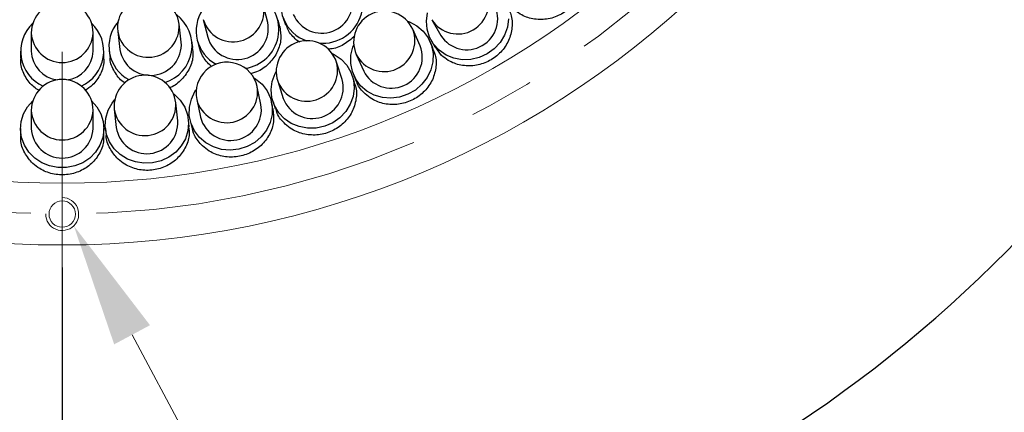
# Model space of a CAD drawing. Header units: millimetres. Extents: x -201 to 202, y 143 to 428.
# Tile 10 of 21: x 80 to 104, y 300 to 309. Entities that reach past the tile are written whole.
import ezdxf
from ezdxf import colors
from ezdxf.entities.mleader import LeaderData, LeaderLine
from ezdxf.math import Vec2, Vec3

# ---------------------------------------------------------------- set-up
doc = ezdxf.new("R2010")
doc.units = ezdxf.units.MM
doc.header["$LTSCALE"] = 0.25
doc.linetypes.add('CENTER', pattern=[50.8, 31.75, -6.35, 6.35, -6.35])
for name, color, linetype, lineweight in [('BASE', 7, 'Continuous', 20), ('CENTER', 1, 'CENTER', 9), ('DIMENSION', 6, 'Continuous', 9)]:
    doc.layers.add(name, color=color, linetype=linetype, lineweight=lineweight)
doc.layers.add('PCB ASSY', color=7, linetype='Continuous')
doc.styles.add('VS Standard', font='msgothic.ttc', dxfattribs={"height": 3})
doc.dimstyles.new('VS Standard x0.5', dxfattribs={"dimtxt": 3, "dimasz": 3, "dimexe": 0.5, "dimexo": 0.8, "dimgap": 0.5, "dimtad": 3, "dimlfac": 2, "dimrnd": 0.0001, "dimzin": 9, "dimdsep": 46, "dimtxsty": 'VS Standard', "dimcen": 0, "dimaunit": 1, "dimadec": 0, "dimazin": 2, "dimtfac": 1, "dimtmove": 0, "dimatfit": 3, "dimfxl": 1, "dimtolj": 1, "dimtzin": 0, "dimarcsym": 0})

# ---------------------------------------------------------------- blocks, each defined once
blk = doc.blocks.new('*D288')
at = {"layer": 'Defpoints', "color": 0}
for p in [(81.484, 352), (62.215, 337.375), (63.081, 336.875), (49.874, 320.676), (81.484, 300.5)]:
    blk.add_point(p, dxfattribs=at)
at = {"layer": 'DIMENSION', "color": 0, "lineweight": -2}
for p, q in [((61.522, 337.775), (53.253, 342.549)), ((81.484, 299.7), (81.484, 293.653))]:
    blk.add_line(p, q, dxfattribs=at)
blk.add_arc((81.484, 326.25), 32.098, 155.3571, 264.6429, dxfattribs=at)
at = {"layer": 'DIMENSION', "color": 0}
for points in [[(52.754, 339.404), (51.865, 339.863), (53.686, 342.299)], [(78.464, 293.793), (78.51, 294.792), (81.484, 294.153)]]:
    blk.add_solid(points, dxfattribs=at)
at = {"layer": 'DIMENSION', "color": 0, "insert": (55.465, 311.228), "char_height": 3, "attachment_point": 5, "rotation": 300, "style": 'VS Standard'}
blk.add_mtext('\\A1;120%%d', dxfattribs=at)
blk = doc.blocks.new('*D289')
at = {"layer": 'Defpoints', "color": 0}
for p in [(100.753, 337.375), (99.887, 336.875), (81.484, 305), (81.484, 304), (102.197, 301.565)]:
    blk.add_point(p, dxfattribs=at)
at = {"layer": 'DIMENSION', "color": 0, "lineweight": -2}
for p, q in [((101.446, 337.775), (109.823, 342.612)), ((81.484, 303.2), (81.484, 293.526))]:
    blk.add_line(p, q, dxfattribs=at)
blk.add_arc((81.484, 326.25), 32.224, 275.3361, 24.6639, dxfattribs=at)
at = {"layer": 'DIMENSION', "color": 0}
for points in [[(111.212, 339.927), (110.324, 339.467), (109.39, 342.362)], [(84.457, 294.665), (84.504, 293.666), (81.484, 294.026)]]:
    blk.add_solid(points, dxfattribs=at)
at = {"layer": 'DIMENSION', "color": 0, "insert": (107.612, 311.165), "char_height": 3, "attachment_point": 5, "rotation": 60, "style": 'VS Standard'}
blk.add_mtext('\\A1;120%%d', dxfattribs=at)

msp = doc.modelspace()

# ---------------------------------------------------------------- linework, layer by layer
at = {"layer": 'BASE'}
for centre, radius in [((81.4837, 326.2501), 22.5), ((81.4837, 326.2501), 21), ((81.4837, 304.5001), 0.32)]:
    msp.add_circle(centre, radius, dxfattribs=at)
msp.add_arc((81.4837, 304.5001), 0.4, 179.47313, 90, dxfattribs=at)
at = {"layer": 'CENTER'}
for p, q in [((81.4837, 300.5001), (81.4837, 352.0001)), ((81.4837, 304.0001), (81.4837, 305.0001))]:
    msp.add_line(p, q, dxfattribs=at)
msp.add_circle((81.4837, 326.2501), 21.75, dxfattribs=at)
at = {"layer": 'PCB ASSY'}
for p, q in [((86.4707, 309.1511), (86.3651, 309.5794)), ((86.8475, 309.2519), (86.9069, 309.095)), ((84.3733, 308.6746), (84.3201, 309.1126)), ((84.9087, 309.2205), (85.0143, 308.7921)), ((86.7657, 309.0511), (86.7256, 309.2139)), ((90.4511, 309.2181), (90.6717, 308.836)), ((80.7337, 308.8957), (80.7337, 308.4545)), ((82.2337, 308.4545), (82.2337, 308.8957)), ((82.831, 308.9318), (82.8842, 308.4938)), ((90.1715, 308.5811), (89.992, 308.9842)), ((84.6541, 308.5397), (84.6339, 308.7063)), ((84.7594, 308.7293), (84.7996, 308.5664)), ((87.2487, 308.6708), (87.1696, 308.7244)), ((90.4796, 308.5344), (90.4113, 308.6879)), ((90.4444, 308.7048), (90.5284, 308.5593)), ((90.6925, 308.3527), (90.5352, 308.5642)), ((80.4712, 308.4545), (80.4712, 308.2867)), ((82.4962, 308.2867), (82.4962, 308.4545)), ((82.6236, 308.4622), (82.6439, 308.2957)), ((88.6217, 308.3741), (88.8011, 307.971)), ((88.2769, 307.7698), (88.1406, 308.1894)), ((88.5785, 307.6911), (88.5266, 307.8509)), ((88.5613, 307.8643), (88.6297, 307.7108)), ((86.308, 307.161), (86.2163, 307.5925)), ((86.714, 307.7259), (86.8504, 307.3063)), ((84.2862, 306.7613), (84.2401, 307.2)), ((84.7491, 307.2807), (84.8408, 306.8491)), ((86.5997, 307.0512), (86.5648, 307.2155)), ((86.6007, 307.2252), (86.6526, 307.0653)), ((80.7337, 307.0163), (80.7337, 306.5751)), ((82.2337, 306.5751), (82.2337, 307.0163)), ((82.7483, 307.0433), (82.7944, 306.6045)), ((84.5649, 306.6216), (84.5473, 306.7887)), ((84.584, 306.7945), (84.619, 306.6301)), ((80.4712, 306.5751), (80.4712, 306.407)), ((82.4962, 306.407), (82.4962, 306.5751)), ((82.5334, 306.577), (82.5509, 306.4099))]:
    msp.add_line(p, q, dxfattribs=at)
at = {"layer": 'PCB ASSY', "flags": 128}
for points in [[(92.3185, 309.2375), (92.2912, 309.0359), (92.2215, 308.842), (92.1125, 308.6642), (91.9689, 308.5103), (91.797, 308.3871), (91.6043, 308.2998), (91.3992, 308.2524), (91.1907, 308.2469), (90.9879, 308.2835), (90.7997, 308.3606), (90.6343, 308.4749), (90.4989, 308.6214), (90.3995, 308.7937), (90.3403, 308.9842), (90.324, 309.1846), (90.3513, 309.3862)], [(89.8619, 309.1836), (89.9147, 309.1637), (90.0938, 309.0673), (90.2464, 308.9363), (90.3657, 308.7765), (90.4466, 308.5948), (90.4856, 308.3992), (90.4808, 308.1981), (90.4326, 308.0005), (90.3431, 307.815), (90.216, 307.6495), (90.0571, 307.5115), (89.8733, 307.4069), (89.6725, 307.3403), (89.4636, 307.3145), (89.2557, 307.3308), (89.0579, 307.3884), (88.8787, 307.4848), (88.7262, 307.6158), (88.6068, 307.7757), (88.5259, 307.9574), (88.487, 308.153), (88.4918, 308.354), (88.54, 308.5516), (88.5606, 308.6042)], [(88.032, 308.4013), (88.0825, 308.376), (88.2506, 308.2614), (88.3886, 308.1152), (88.4906, 307.9438), (88.5521, 307.7546), (88.5703, 307.556), (88.5446, 307.3566), (88.476, 307.1651), (88.3675, 306.9899), (88.2239, 306.8387), (88.0514, 306.718), (87.8577, 306.6332), (87.651, 306.5879), (87.4406, 306.5841), (87.2355, 306.6221), (87.0448, 306.7001), (86.8767, 306.8146), (86.7387, 306.9609), (86.6367, 307.1323), (86.5753, 307.3215), (86.557, 307.5201), (86.5827, 307.7195), (86.6513, 307.911), (86.6773, 307.9611)], [(86.1305, 307.8146), (86.178, 307.7842), (86.3332, 307.6527), (86.4552, 307.4928), (86.5387, 307.3117), (86.58, 307.1171), (86.5774, 306.9176), (86.531, 306.722), (86.4428, 306.5387), (86.3166, 306.3759), (86.1579, 306.2405), (85.9738, 306.1385), (85.7722, 306.0744), (85.562, 306.0509), (85.3523, 306.0692), (85.1523, 306.1284), (84.9708, 306.2259), (84.8156, 306.3574), (84.6936, 306.5172), (84.6101, 306.6984), (84.5688, 306.8929), (84.5714, 307.0924), (84.6178, 307.288), (84.706, 307.4713), (84.7371, 307.5184)], [(84.178, 307.4299), (84.205, 307.4088), (84.3483, 307.2658), (84.4567, 307.0978), (84.5256, 306.9118), (84.5519, 306.716), (84.5347, 306.5187), (84.4745, 306.3285), (84.3741, 306.1536), (84.2377, 306.0015), (84.0712, 305.8788), (83.8818, 305.7908), (83.6777, 305.7413), (83.4677, 305.7324), (83.2608, 305.7645), (83.0659, 305.8362), (82.8916, 305.9444), (82.7451, 306.0844), (82.633, 306.2503), (82.5601, 306.4349), (82.5294, 306.6301), (82.5423, 306.8276), (82.5983, 307.0189), (82.6949, 307.1956), (82.7613, 307.281)], [(82.1959, 307.2513), (82.3249, 307.1046), (82.4223, 306.9319), (82.4801, 306.7441), (82.4959, 306.5492), (82.4689, 306.3554), (82.4003, 306.1708), (82.293, 306.0034), (82.1516, 305.86), (81.982, 305.7468), (81.7914, 305.6686), (81.5877, 305.6287), (81.3797, 305.6287), (81.1761, 305.6686), (80.9854, 305.7468), (80.8158, 305.86), (80.6744, 306.0034), (80.5672, 306.1708), (80.4986, 306.3554), (80.4716, 306.5492), (80.4873, 306.7441), (80.5451, 306.9319), (80.6425, 307.1046), (80.7715, 307.2513)]]:
    msp.add_lwpolyline(points, dxfattribs=at)
at = {"layer": 'PCB ASSY'}
for centre, radius, start, end in [((87.8105, 309.6169), 0.9697, 264.03629, 65.00177), ((87.7061, 309.5771), 0.9163, 153.17005, 251.61011), ((91.084, 309.6219), 0.7507, 212.53765, 27.46235), ((83.5756, 309.0222), 0.75, 6.92308, 186.92308), ((85.7907, 308.979), 0.9506, 278.42121, 59.5664), ((87.7824, 309.642), 0.7507, 203.30688, 18.23158), ((81.4837, 308.8957), 0.75, 0, 180), ((85.629, 309.4322), 0.7507, 196.38381, 11.3085), ((91.3046, 309.2398), 0.7507, 212.53765, 27.46235), ((83.6992, 308.5884), 0.9355, 287.30684, 53.6028), ((85.65, 308.9487), 0.9154, 146.21733, 242.09728), ((89.3068, 308.6791), 0.75, 24, 204), ((81.4006, 308.4521), 0.9254, 132.83115, 245.87035), ((81.5668, 308.4521), 0.9254, 294.12965, 47.16885), ((83.5356, 308.5719), 0.917, 139.31347, 241.9597), ((83.5716, 309.0552), 0.7507, 189.46073, 4.38542), ((85.7346, 309.0038), 0.7507, 196.38381, 11.3085), ((81.4837, 308.9289), 0.7507, 182.53765, 357.46235), ((89.2933, 308.7095), 0.7507, 206.53765, 21.46235), ((83.6248, 308.6172), 0.7507, 189.46073, 4.38542), ((87.4273, 307.9577), 0.75, 18, 198), ((89.4728, 308.3064), 0.7507, 206.53765, 21.46235), ((81.4507, 308.4704), 0.7171, 181.27341, 263.60295), ((81.5094, 308.4771), 0.7247, 276.91468, 358.20896), ((85.4827, 307.4366), 0.75, 12, 192), ((87.417, 307.9893), 0.7507, 200.53765, 15.46235), ((83.4942, 307.1217), 0.75, 6, 186), ((81.4837, 307.0163), 0.75, 0, 180), ((85.4758, 307.4691), 0.7507, 194.53765, 9.46235), ((87.5534, 307.5697), 0.7507, 200.53765, 15.46235), ((83.4907, 307.1547), 0.7507, 188.53765, 3.46235), ((85.5675, 307.0375), 0.7507, 194.53765, 9.46235), ((81.4837, 307.0495), 0.7507, 182.53765, 357.46235), ((83.5369, 306.7159), 0.7507, 188.53765, 3.46235), ((81.4837, 306.6083), 0.7507, 182.53765, 357.46235)]:
    msp.add_arc(centre, radius, start, end, dxfattribs=at)
for points, knots in [([(93.9607, 310.7868), (93.9723, 310.7749), (94.0585, 310.6867), (94.1311, 310.4548), (94.1519, 310.1283), (94.0514, 309.8024), (93.8511, 309.5229), (93.5708, 309.3192), (93.2423, 309.2145), (92.9044, 309.2217), (92.6283, 309.3205), (92.493, 309.4312), (92.4409, 309.4739)], [0, 0, 0, 0, 0.017679, 0.131533, 0.2453916, 0.3592653, 0.4731416, 0.587005, 0.7008596, 0.8147224, 0.9285983, 1, 1, 1, 1]), ([(92.276, 309.5691), (92.3175, 309.4859), (92.407, 309.3065), (92.412, 308.9869), (92.3136, 308.6663), (92.1101, 308.3892), (91.8278, 308.189), (91.4972, 308.0876), (91.1575, 308.0977), (90.8803, 308.1984), (90.7447, 308.3097), (90.6925, 308.3527)], [0, 0, 0, 0, 0.1018812, 0.2196239, 0.3373814, 0.4551471, 0.5729027, 0.6906456, 0.808392, 0.9261529, 1, 1, 1, 1]), ([(86.7619, 309.0507), (86.7779, 308.9522), (86.8111, 308.7476), (86.7195, 308.433), (86.5282, 308.1595), (86.292, 307.971), (86.116, 307.9235), (86.0501, 307.9057)], [0, 0, 0, 0, 0.2050291, 0.4259215, 0.6468486, 0.8677916, 1, 1, 1, 1]), ([(87.1696, 308.7244), (87.0894, 308.8008), (86.9754, 308.9094), (86.9328, 309.0562), (86.9202, 309.0996)], [0, 0, 0, 0, 0.703645, 1, 1, 1, 1]), ([(88.5826, 308.8197), (88.4971, 308.7474), (88.3259, 308.6025), (88.0859, 308.5047), (87.9547, 308.5063), (87.9362, 308.5066)], [0, 0, 0, 0, 0.46110986, 0.92381324, 1, 1, 1, 1]), ([(84.6402, 308.5384), (84.6494, 308.4765), (84.6742, 308.3086), (84.5876, 308.0315), (84.3961, 307.7657), (84.2104, 307.6036), (84.0913, 307.5679), (84.0807, 307.5648)], [0, 0, 0, 0, 0.1587856, 0.4303435, 0.701936, 0.9735628, 1, 1, 1, 1]), ([(85.0954, 308.0901), (85.0172, 308.1685), (84.8795, 308.3064), (84.8306, 308.4903), (84.8095, 308.5697)], [0, 0, 0, 0, 0.5680061, 1, 1, 1, 1]), ([(90.4666, 308.5289), (90.4932, 308.4739), (90.5663, 308.3223), (90.5647, 308.0353), (90.4669, 307.7176), (90.2615, 307.4434), (89.9777, 307.2466), (89.6454, 307.1484), (89.3041, 307.1614), (89.0258, 307.2641), (88.8897, 307.3762), (88.8372, 307.4194)], [0, 0, 0, 0, 0.0695683, 0.1915456, 0.3135354, 0.4355381, 0.5575353, 0.6795176, 0.8014978, 0.9234917, 1, 1, 1, 1]), ([(80.914, 307.5036), (80.8743, 307.5294), (80.741, 307.6163), (80.5785, 307.8314), (80.472, 308.0829), (80.4823, 308.2382), (80.4855, 308.2865)], [0, 0, 0, 0, 0.1472166, 0.4950189, 0.8428224, 1, 1, 1, 1]), ([(82.4859, 308.2859), (82.4891, 308.261), (82.5056, 308.1301), (82.4198, 307.8957), (82.2626, 307.644), (82.1029, 307.5433), (82.0385, 307.5027)], [0, 0, 0, 0, 0.0804612, 0.4239814, 0.7675253, 1, 1, 1, 1]), ([(83.0091, 307.6753), (82.9929, 307.6861), (82.8845, 307.7584), (82.7474, 307.9548), (82.6444, 308.1672), (82.6487, 308.2847), (82.6492, 308.2957)], [0, 0, 0, 0, 0.0771252, 0.5161138, 0.9551045, 1, 1, 1, 1]), ([(88.568, 307.6868), (88.5801, 307.6605), (88.6367, 307.537), (88.6276, 307.2822), (88.5323, 306.9676), (88.3254, 306.6959), (88.0408, 306.5022), (87.7072, 306.4071), (87.3646, 306.4229), (87.0851, 306.5275), (86.9484, 306.6404), (86.8957, 306.6838)], [0, 0, 0, 0, 0.0342878, 0.1608912, 0.2875022, 0.4141295, 0.5407574, 0.6673701, 0.7939749, 0.9205906, 1, 1, 1, 1]), ([(88.8372, 307.4194), (88.758, 307.4977), (88.6696, 307.5852), (88.6386, 307.7005), (88.6354, 307.7125)], [0, 0, 0, 0, 0.8955336, 1, 1, 1, 1]), ([(86.598, 307.0511), (86.61, 306.9475), (86.6344, 306.7371), (86.5272, 306.4236), (86.3241, 306.1554), (86.0382, 305.9641), (85.7041, 305.8717), (85.3605, 305.8899), (85.0799, 305.9964), (84.9424, 306.11), (84.8894, 306.1538)], [0, 0, 0, 0, 0.1275482, 0.2591874, 0.3908438, 0.5225073, 0.654158, 0.7857958, 0.9174394, 1, 1, 1, 1]), ([(86.8957, 306.6838), (86.8194, 306.7641), (86.7114, 306.8778), (86.6763, 307.0258), (86.666, 307.0693)], [0, 0, 0, 0, 0.7065402, 1, 1, 1, 1]), ([(84.552, 306.6209), (84.5596, 306.5504), (84.5788, 306.3732), (84.4785, 306.0938), (84.2781, 305.8274), (83.992, 305.6381), (83.6583, 305.5482), (83.3127, 305.5675), (83.0348, 305.6787), (82.8008, 305.8545), (82.6356, 306.0866), (82.5447, 306.2978), (82.5522, 306.407), (82.5524, 306.4099)], [0, 0, 0, 0, 0.07095527, 0.1783001, 0.28565689, 0.39302403, 0.50038493, 0.60773295, 0.7150806, 0.78239816, 0.88975664, 0.99711554, 1, 1, 1, 1]), ([(84.8894, 306.1538), (84.8148, 306.2355), (84.6864, 306.3759), (84.6467, 306.5574), (84.6301, 306.6333)], [0, 0, 0, 0, 0.5815319, 1, 1, 1, 1]), ([(82.4832, 306.4064), (82.4868, 306.3696), (82.5005, 306.2263), (82.4062, 305.981), (82.2103, 305.7158), (81.9248, 305.528), (81.5916, 305.4397), (81.2457, 305.4605), (80.9666, 305.5729), (80.7318, 305.7497), (80.5606, 305.9825), (80.4667, 306.2274), (80.4806, 306.3701), (80.4841, 306.4064)], [0, 0, 0, 0, 0.0370989, 0.1444638, 0.2518365, 0.3592225, 0.4666077, 0.5739797, 0.6813462, 0.7486667, 0.8560497, 0.9634329, 1, 1, 1, 1])]:
    msp.add_open_spline(points, degree=3, knots=knots, dxfattribs=at)

# ---------------------------------------------------------------- dimensions: what is measured, and where the dimension line sits
at = {"layer": 'DIMENSION'}
for base, line1, line2, picture, middle in [((49.8737, 320.6764), ((62.2147, 337.3751), (63.0807, 336.8751)), ((81.4837, 300.5001), (81.4837, 352.0001)), '*D288', (55.4646, 311.228)), ((102.1968, 301.5652), ((81.4837, 304.0001), (81.4837, 305.0001)), ((100.7528, 337.3751), (99.8868, 336.8751)), '*D289', (107.6122, 311.1649))]:
    dim = msp.add_angular_dim_2l(base=base, line1=line1, line2=line2, dimstyle='VS Standard x0.5', dxfattribs=at)
    dim.commit()
    dim.dimension.update_dxf_attribs({"geometry": picture, "text_midpoint": middle})

# ---------------------------------------------------------------- leaders
ml = msp.add_multileader_mtext('Standard', dxfattribs=at)
ml.set_content('3-M1.6xDP3\\PP.C.D 87', color=256, style='VS Standard')
ml.set_leader_properties(color=256, linetype='ByLayer', lineweight=-1)
ml.build(insert=Vec2(0, 0))
ml.multileader.update_dxf_attribs({"has_dogleg": 0, "text_left_attachment_type": 6, "text_right_attachment_type": 6, "dogleg_length": 0.36, "arrow_head_size": 3})
ctx = ml.context
ctx.base_point, ctx.char_height, ctx.arrow_head_size, ctx.landing_gap_size, ctx.plane_origin = Vec3(94.1195, 281.1132), 3, 3, 1.5, Vec3(193.514, 304.56)
ctx.left_attachment, ctx.right_attachment = 6, 6
notes = []
notes.append((ctx, [(0, (1, 1, 0), (93.7595, 281.1132), (1, 0), 0.36, [(0, [(81.7653, 304.216)], 0, [])])]))
ctx.mtext.insert, ctx.mtext.flow_direction = Vec3(95.6195, 284.7132), 5
for ctx, leaders in notes:
    for number, flags, end, landing, length, lines in leaders:
        leader = LeaderData()
        leader.index, (leader.has_last_leader_line, leader.has_dogleg_vector, leader.attachment_direction) = number, flags
        leader.last_leader_point, leader.dogleg_vector, leader.dogleg_length = Vec3(end), Vec3(landing), length
        for number, points, colour, breaks in lines:
            line = LeaderLine()
            line.index, line.vertices, line.color, line.breaks = number, Vec3.list(points), colors.encode_raw_color(colour), breaks
            leader.lines.append(line)
        ctx.leaders.append(leader)

doc.saveas('drawing.dxf')
